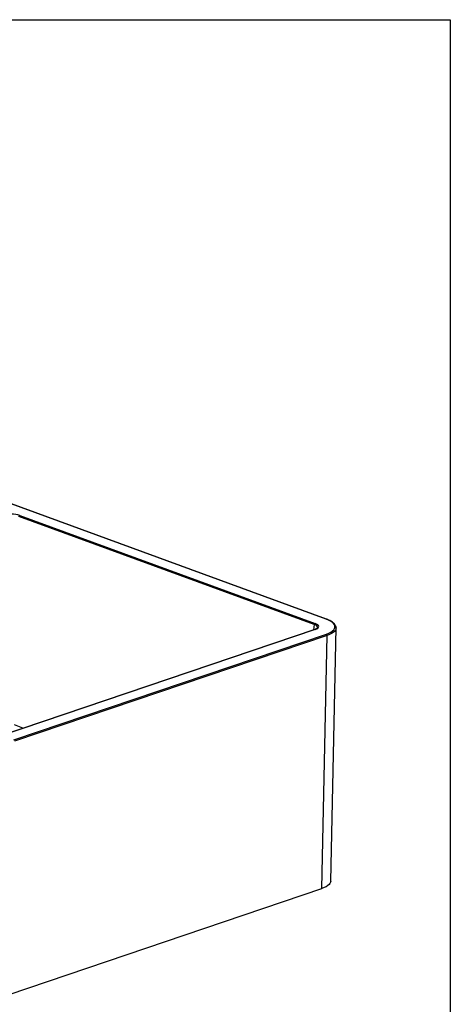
# Model space of a CAD drawing. Header units: millimetres. Extents: x 3 to 415, y 5 to 292.
# Tile 7 of 7: x 377 to 415, y 203 to 292. Entities that reach past the tile are written whole.
import ezdxf

# ---------------------------------------------------------------- set-up
doc = ezdxf.new("R2010")
doc.units = ezdxf.units.MM
doc.layers.add('FORMAT', color=179, linetype='Continuous')

msp = doc.modelspace()

# ---------------------------------------------------------------- linework, layer by layer
at = {"color": 7, "linetype": 'Continuous', "lineweight": 25}
for p, q in [((404.095662, 238.195435), (348.392423, 258.580801)), ((404.128045, 238.19578), (348.424805, 258.581145)), ((403.033622, 237.702616), (376.433749, 247.437204)), ((376.505431, 247.545875), (403.105304, 237.811286)), ((403.082347, 237.266186), (374.793597, 227.672106)), ((403.11645, 237.265049), (374.827701, 227.670969)), ((404.513922, 214.570093), (404.998292, 237.399874)), ((404.998292, 237.399874), (404.997047, 237.37694)), ((375.969009, 227.300564), (404.123673, 236.84917)), ((404.192901, 236.729543), (376.038237, 227.180937)), ((403.708531, 213.899762), (404.192901, 236.729543)), ((375.553867, 204.351156), (403.708531, 213.899762))]:
    msp.add_line(p, q, dxfattribs=at)
at = {"color": 8, "linetype": 'Continuous', "lineweight": 25}
for p, q in [((403.033622, 237.702616), (402.957791, 237.223943)), ((376.782809, 228.346743), (376.028864, 228.649739))]:
    msp.add_line(p, q, dxfattribs=at)
at = {"color": 7, "linetype": 'Continuous', "lineweight": 25, "flags": 128}
for points in [[(404.123673, 236.84917), (404.338041, 236.931757), (404.521245, 237.023402), (404.670614, 237.122766), (404.783968, 237.228402), (404.859656, 237.338769), (404.896573, 237.452258), (404.894181, 237.567213), (404.852516, 237.681958), (404.772183, 237.794821), (404.654356, 237.904154), (404.500752, 238.008365), (404.313611, 238.105933), (404.095662, 238.195435)], [(404.513922, 214.570093), (404.498622, 214.474461), (404.448309, 214.366159), (404.363617, 214.261169), (404.245611, 214.160811), (404.095776, 214.066347), (403.915996, 213.978964), (403.708531, 213.899762)]]:
    msp.add_lwpolyline(points, dxfattribs=at)
at = {"color": 8, "linetype": 'Continuous', "lineweight": 25, "flags": 128}
msp.add_lwpolyline([(404.997047, 237.37694), (404.982993, 237.304242), (404.932679, 237.19594), (404.847987, 237.09095), (404.729982, 236.990592), (404.580146, 236.896128), (404.400366, 236.808745), (404.192901, 236.729543)], dxfattribs=at)
at = {"color": 7, "linetype": 'Continuous', "lineweight": 25}
for centre, radius, start, end in [((376.560765, 247.431398), 0.127149, 115.79737779, 177.38249113), ((403.160638, 237.696809), 0.127149, 115.79737779, 177.38249113), ((404.066199, 236.736064), 0.12687, 357.05375515, 63.06268993)]:
    msp.add_arc(centre, radius, start, end, dxfattribs=at)
at = {"color": 8, "linetype": 'Continuous', "lineweight": 25}
for centre, radius, start, end in [((404.112331, 238.150791), 0.047654, 70.78319369, 110.47359146), ((403.097814, 237.218093), 0.050519, 68.35246074, 107.82794895)]:
    msp.add_arc(centre, radius, start, end, dxfattribs=at)
at = {"color": 7, "linetype": 'Continuous', "lineweight": 25}
for centre, major_axis, ratio, start_param, end_param in [((375.736627, 247.280616), (1.099753, -0.023314), 0.355264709, 0.804259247, 2.366904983), ((402.32368, 237.550719), (1.108754, -0.023292), 0.349522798, 5.516342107, 7.078987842)]:
    msp.add_ellipse(centre, major_axis=major_axis, ratio=ratio, start_param=start_param, end_param=end_param, dxfattribs=at)
at = {"color": 8, "linetype": 'Continuous', "lineweight": 25}
msp.add_ellipse((402.321695, 237.457154), major_axis=(1.009864, -0.007619), ratio=0.349277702, start_param=6.230599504, end_param=7.074234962, dxfattribs=at)
at = {"color": 7, "linetype": 'Continuous', "lineweight": 25}
for points, knots in [([(404.992612, 237.371471), (404.995124, 237.38974), (405.002987, 237.446907), (404.981618, 237.543713), (404.932276, 237.656797), (404.851963, 237.765931), (404.741975, 237.871625), (404.601585, 237.97301), (404.432643, 238.068141), (404.271114, 238.141733), (404.163952, 238.182215), (404.128045, 238.19578)], [0, 0, 0, 0, 0.054928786, 0.171876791, 0.289251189, 0.411033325, 0.538488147, 0.669636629, 0.801849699, 0.933603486, 1, 1, 1, 1]), ([(403.328685, 237.430743), (403.32865, 237.428137), (403.328544, 237.42031), (403.313773, 237.394601), (403.267981, 237.35269), (403.191233, 237.307028), (403.119021, 237.279942), (403.082347, 237.266186)], [0, 0, 0, 0, 0.1060398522, 0.3185094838, 0.5489139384, 0.7709031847, 1, 1, 1, 1])]:
    msp.add_open_spline(points, degree=3, knots=knots, dxfattribs=at)
at = {"layer": 'FORMAT'}
for p, q in [((2.964124, 292.245128), (415.281386, 292.245128)), ((415.281386, 292.245128), (415.281386, 5.447457))]:
    msp.add_line(p, q, dxfattribs=at)

doc.saveas('drawing.dxf')
